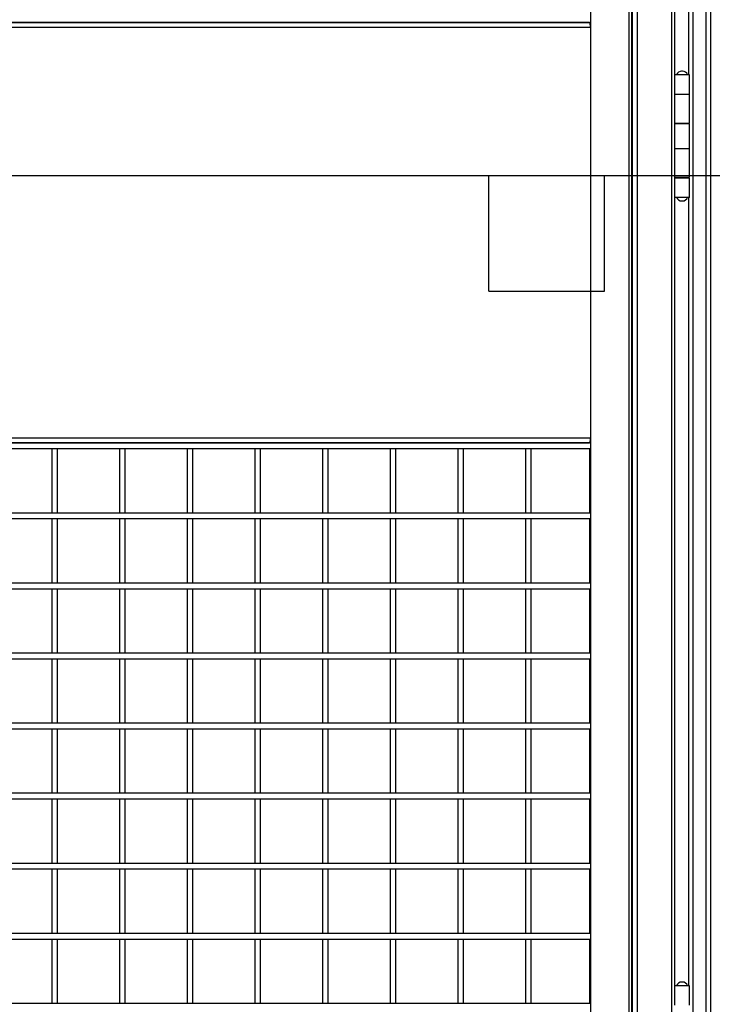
# Model space of a CAD drawing. Header units: inches. Extents: x 0.1 to 10.7, y 0.1 to 7.8.
# Tile 8 of 46: x 3.842 to 4.666, y 2.796 to 3.967. Entities that reach past the tile are written whole.
import ezdxf

# ---------------------------------------------------------------- set-up
doc = ezdxf.new("R2010")
doc.units = ezdxf.units.IN
doc.header["$MEASUREMENT"] = 0
doc.layers.add('TEXT', color=140, linetype='Continuous', lineweight=25)

msp = doc.modelspace()

# ---------------------------------------------------------------- linework, layer by layer
for p, q in [((4.57691, 2.33918), (4.57691, 5.08918)), ((4.61735, 5.08918), (4.61735, 2.33918)), ((4.64325, 2.33918), (4.64325, 5.08918)), ((4.65825, 5.08918), (4.65825, 2.33918)), ((4.66377, 5.08918), (4.66377, 2.12564)), ((4.52089, 5.0371), (4.52089, 2.39048)), ((4.56656, 5.0371), (4.56656, 2.39048)), ((4.57012, 2.39048), (4.57012, 5.0371)), ((4.57065, 5.0371), (4.57065, 2.39048)), ((4.62114, 3.90116), (4.62114, 4.672)), ((4.63773, 4.672), (4.63773, 3.90116)), ((3.34367, 3.96339), (4.52011, 3.96339)), ((4.51946, 3.96339), (3.34367, 3.96339)), ((3.34367, 3.95787), (4.52089, 3.95787)), ((4.52011, 3.96278), (4.52011, 3.96341)), ((4.52089, 3.95787), (4.52089, 3.46891)), ((4.62096, 3.90116), (4.62096, 3.87825)), ((4.63887, 3.90116), (4.62096, 3.90116)), ((4.62341, 3.90141), (4.63643, 3.90141)), ((4.62472, 3.90141), (4.62472, 3.90116)), ((4.63511, 3.90116), (4.63511, 3.90141)), ((4.63632, 3.90168), (4.63773, 3.90168)), ((4.63887, 3.87825), (4.63887, 3.90116)), ((4.62096, 3.87825), (4.62096, 3.84387)), ((4.62096, 3.87825), (4.63887, 3.87825)), ((4.63887, 3.84387), (4.63887, 3.87825)), ((4.62096, 3.84387), (4.63887, 3.84387)), ((4.62096, 3.84283), (4.62096, 3.81366)), ((4.63887, 3.84283), (4.62096, 3.84283)), ((4.62114, 3.84283), (4.62114, 3.84387)), ((4.62365, 3.84387), (4.62365, 3.84283)), ((4.62472, 3.84387), (4.62472, 3.84283)), ((4.63511, 3.84283), (4.63511, 3.84387)), ((4.63773, 3.84387), (4.63773, 3.84283)), ((4.63887, 3.81366), (4.63887, 3.84283)), ((4.62096, 3.81366), (4.62096, 3.77929)), ((4.62096, 3.81366), (4.63887, 3.81366)), ((4.63887, 3.77929), (4.63887, 3.81366)), ((4.62096, 3.77929), (4.63887, 3.77929)), ((4.62096, 3.77825), (4.62096, 3.75533)), ((4.63887, 3.77825), (4.62096, 3.77825)), ((4.62114, 3.77825), (4.62114, 3.77929)), ((4.62365, 3.77929), (4.62365, 3.77825)), ((4.62472, 3.77929), (4.62472, 3.77825)), ((4.63511, 3.77825), (4.63511, 3.77929)), ((4.63773, 3.77929), (4.63773, 3.77825)), ((4.63887, 3.75533), (4.63887, 3.77825)), ((4.63887, 3.75533), (4.62096, 3.75533)), ((4.62114, 2.81783), (4.62114, 3.75533)), ((4.63773, 3.75533), (4.63773, 3.72981)), ((4.63773, 3.72981), (4.63773, 3.69856)), ((4.63773, 3.69856), (4.63773, 2.81783)), ((4.52089, 3.46891), (3.34367, 3.46891)), ((4.52011, 3.46339), (3.34367, 3.46339)), ((3.34367, 3.46339), (4.51946, 3.46339)), ((3.34367, 3.45673), (4.52011, 3.45673)), ((3.88038, 3.45673), (3.88038, 3.38006)), ((3.88704, 3.38006), (3.88704, 3.45673)), ((3.96087, 3.45673), (3.96087, 3.38006)), ((3.96754, 3.38006), (3.96754, 3.45673)), ((4.04136, 3.45673), (4.04136, 3.38006)), ((4.04803, 3.38006), (4.04803, 3.45673)), ((4.12186, 3.45673), (4.12186, 3.38006)), ((4.12852, 3.38006), (4.12852, 3.45673)), ((4.20235, 3.45673), (4.20235, 3.38006)), ((4.20902, 3.38006), (4.20902, 3.45673)), ((4.28284, 3.45673), (4.28284, 3.38006)), ((4.28951, 3.38006), (4.28951, 3.45673)), ((4.36334, 3.45673), (4.36334, 3.38006)), ((4.37, 3.38006), (4.37, 3.45673)), ((4.44383, 3.45673), (4.44383, 3.38006)), ((4.4505, 3.38006), (4.4505, 3.45673)), ((4.52011, 3.46338), (4.52011, 3.464)), ((4.52011, 3.38004), (4.52011, 3.45674)), ((4.52011, 3.38006), (3.34367, 3.38006)), ((3.34367, 3.37339), (4.52011, 3.37339)), ((3.88038, 3.37339), (3.88038, 3.29673)), ((3.88704, 3.29673), (3.88704, 3.37339)), ((3.96087, 3.37339), (3.96087, 3.29673)), ((3.96754, 3.29673), (3.96754, 3.37339)), ((4.04136, 3.37339), (4.04136, 3.29673)), ((4.04803, 3.29673), (4.04803, 3.37339)), ((4.12186, 3.37339), (4.12186, 3.29673)), ((4.12852, 3.29673), (4.12852, 3.37339)), ((4.20235, 3.37339), (4.20235, 3.29673)), ((4.20902, 3.29673), (4.20902, 3.37339)), ((4.28284, 3.37339), (4.28284, 3.29673)), ((4.28951, 3.29673), (4.28951, 3.37339)), ((4.36334, 3.37339), (4.36334, 3.29673)), ((4.37, 3.29673), (4.37, 3.37339)), ((4.44383, 3.37339), (4.44383, 3.29673)), ((4.4505, 3.29673), (4.4505, 3.37339)), ((4.52011, 3.29671), (4.52011, 3.37341)), ((4.52011, 3.29673), (3.34367, 3.29673)), ((3.34367, 3.29006), (4.52011, 3.29006)), ((3.88038, 3.29006), (3.88038, 3.21339)), ((3.88704, 3.21339), (3.88704, 3.29006)), ((3.96087, 3.29006), (3.96087, 3.21339)), ((3.96754, 3.21339), (3.96754, 3.29006)), ((4.04136, 3.29006), (4.04136, 3.21339)), ((4.04803, 3.21339), (4.04803, 3.29006)), ((4.12186, 3.29006), (4.12186, 3.21339)), ((4.12852, 3.21339), (4.12852, 3.29006)), ((4.20235, 3.29006), (4.20235, 3.21339)), ((4.20902, 3.21339), (4.20902, 3.29006)), ((4.28284, 3.29006), (4.28284, 3.21339)), ((4.28951, 3.21339), (4.28951, 3.29006)), ((4.36334, 3.29006), (4.36334, 3.21339)), ((4.37, 3.21339), (4.37, 3.29006)), ((4.44383, 3.29006), (4.44383, 3.21339)), ((4.4505, 3.21339), (4.4505, 3.29006)), ((4.52011, 3.21338), (4.52011, 3.29008)), ((4.52011, 3.21339), (3.34367, 3.21339)), ((3.34367, 3.20673), (4.52011, 3.20673)), ((3.88038, 3.20673), (3.88038, 3.13006)), ((3.88704, 3.13006), (3.88704, 3.20673)), ((3.96087, 3.20673), (3.96087, 3.13006)), ((3.96754, 3.13006), (3.96754, 3.20673)), ((4.04136, 3.20673), (4.04136, 3.13006)), ((4.04803, 3.13006), (4.04803, 3.20673)), ((4.12186, 3.20673), (4.12186, 3.13006)), ((4.12852, 3.13006), (4.12852, 3.20673)), ((4.20235, 3.20673), (4.20235, 3.13006)), ((4.20902, 3.13006), (4.20902, 3.20673)), ((4.28284, 3.20673), (4.28284, 3.13006)), ((4.28951, 3.13006), (4.28951, 3.20673)), ((4.36334, 3.20673), (4.36334, 3.13006)), ((4.37, 3.13006), (4.37, 3.20673)), ((4.44383, 3.20673), (4.44383, 3.13006)), ((4.4505, 3.13006), (4.4505, 3.20673)), ((4.52011, 3.13004), (4.52011, 3.20674)), ((4.52011, 3.13006), (3.34367, 3.13006)), ((3.34367, 3.12339), (4.52011, 3.12339)), ((3.88038, 3.12339), (3.88038, 3.04673)), ((3.88704, 3.04673), (3.88704, 3.12339)), ((3.96087, 3.12339), (3.96087, 3.04673)), ((3.96754, 3.04673), (3.96754, 3.12339)), ((4.04136, 3.12339), (4.04136, 3.04673)), ((4.04803, 3.04673), (4.04803, 3.12339)), ((4.12186, 3.12339), (4.12186, 3.04673)), ((4.12852, 3.04673), (4.12852, 3.12339)), ((4.20235, 3.12339), (4.20235, 3.04673)), ((4.20902, 3.04673), (4.20902, 3.12339)), ((4.28284, 3.12339), (4.28284, 3.04673)), ((4.28951, 3.04673), (4.28951, 3.12339)), ((4.36334, 3.12339), (4.36334, 3.04673)), ((4.37, 3.04673), (4.37, 3.12339)), ((4.44383, 3.12339), (4.44383, 3.04673)), ((4.4505, 3.04673), (4.4505, 3.12339)), ((4.52011, 3.04671), (4.52011, 3.12341)), ((4.52011, 3.04673), (3.34367, 3.04673)), ((3.34367, 3.04006), (4.52011, 3.04006)), ((3.88038, 3.04006), (3.88038, 2.96339)), ((3.88704, 2.96339), (3.88704, 3.04006)), ((3.96087, 3.04006), (3.96087, 2.96339)), ((3.96754, 2.96339), (3.96754, 3.04006)), ((4.04136, 3.04006), (4.04136, 2.96339)), ((4.04803, 2.96339), (4.04803, 3.04006)), ((4.12186, 3.04006), (4.12186, 2.96339)), ((4.12852, 2.96339), (4.12852, 3.04006)), ((4.20235, 3.04006), (4.20235, 2.96339)), ((4.20902, 2.96339), (4.20902, 3.04006)), ((4.28284, 3.04006), (4.28284, 2.96339)), ((4.28951, 2.96339), (4.28951, 3.04006)), ((4.36334, 3.04006), (4.36334, 2.96339)), ((4.37, 2.96339), (4.37, 3.04006)), ((4.44383, 3.04006), (4.44383, 2.96339)), ((4.4505, 2.96339), (4.4505, 3.04006)), ((4.52011, 2.96338), (4.52011, 3.04008)), ((4.52011, 2.96339), (3.34367, 2.96339)), ((3.34367, 2.95673), (4.52011, 2.95673)), ((3.88038, 2.95673), (3.88038, 2.88006)), ((3.88704, 2.88006), (3.88704, 2.95673)), ((3.96087, 2.95673), (3.96087, 2.88006)), ((3.96754, 2.88006), (3.96754, 2.95673)), ((4.04136, 2.95673), (4.04136, 2.88006)), ((4.04803, 2.88006), (4.04803, 2.95673)), ((4.12186, 2.95673), (4.12186, 2.88006)), ((4.12852, 2.88006), (4.12852, 2.95673)), ((4.20235, 2.95673), (4.20235, 2.88006)), ((4.20902, 2.88006), (4.20902, 2.95673)), ((4.28284, 2.95673), (4.28284, 2.88006)), ((4.28951, 2.88006), (4.28951, 2.95673)), ((4.36334, 2.95673), (4.36334, 2.88006)), ((4.37, 2.88006), (4.37, 2.95673)), ((4.44383, 2.95673), (4.44383, 2.88006)), ((4.4505, 2.88006), (4.4505, 2.95673)), ((4.52011, 2.88004), (4.52011, 2.95674)), ((4.52011, 2.88006), (3.34367, 2.88006)), ((3.34367, 2.87339), (4.52011, 2.87339)), ((3.88038, 2.87339), (3.88038, 2.79673)), ((3.88704, 2.79673), (3.88704, 2.87339)), ((3.96087, 2.87339), (3.96087, 2.79673)), ((3.96754, 2.79673), (3.96754, 2.87339)), ((4.04136, 2.87339), (4.04136, 2.79673)), ((4.04803, 2.79673), (4.04803, 2.87339)), ((4.12186, 2.87339), (4.12186, 2.79673)), ((4.12852, 2.79673), (4.12852, 2.87339)), ((4.20235, 2.87339), (4.20235, 2.79673)), ((4.20902, 2.79673), (4.20902, 2.87339)), ((4.28284, 2.87339), (4.28284, 2.79673)), ((4.28951, 2.79673), (4.28951, 2.87339)), ((4.36334, 2.87339), (4.36334, 2.79673)), ((4.37, 2.79673), (4.37, 2.87339)), ((4.44383, 2.87339), (4.44383, 2.79673)), ((4.4505, 2.79673), (4.4505, 2.87339)), ((4.52011, 2.79671), (4.52011, 2.87341)), ((4.62096, 2.81783), (4.62096, 2.79491)), ((4.63887, 2.81783), (4.62096, 2.81783)), ((4.62341, 2.81808), (4.63643, 2.81808)), ((4.62472, 2.81808), (4.62472, 2.81783)), ((4.63511, 2.81783), (4.63511, 2.81808)), ((4.63632, 2.81835), (4.63773, 2.81835)), ((4.63887, 2.79491), (4.63887, 2.81783)), ((4.52011, 2.79673), (3.34367, 2.79673))]:
    msp.add_line(p, q)
at = {"flags": 128}
for points in [[(4.52089, 3.95787), (4.52086, 3.95895), (4.52078, 3.95998), (4.52065, 3.96094), (4.52047, 3.96177), (4.52025, 3.96246), (4.52001, 3.96297), (4.51974, 3.96329), (4.51946, 3.96339)], [(4.51946, 3.46339), (4.51974, 3.4635), (4.52001, 3.46381), (4.52025, 3.46432), (4.52047, 3.46501), (4.52065, 3.46585), (4.52078, 3.4668), (4.52086, 3.46784), (4.52089, 3.46891)]]:
    msp.add_lwpolyline(points, dxfattribs=at)
for centre, start, end in [((4.6294, 3.89919), 90, 159.64898), ((4.63044, 3.89919), 20.35102, 90), ((4.6294, 3.75755), 200.35102, 270), ((4.63044, 3.75755), 270, 339.64898), ((4.6294, 2.81586), 90, 159.64898), ((4.63044, 2.81586), 20.35102, 90)]:
    msp.add_arc(centre, 0.00639, start, end)
for points in [[(4.63043, 3.90558), (4.63048, 3.90558), (4.63029, 3.90558), (4.62973, 3.90558), (4.62946, 3.90558), (4.6294, 3.90558)], [(4.6294, 3.75116), (4.62946, 3.75116), (4.62973, 3.75116), (4.63029, 3.75116), (4.63048, 3.75116), (4.63043, 3.75116)], [(4.63043, 2.82225), (4.63048, 2.82225), (4.63029, 2.82225), (4.62973, 2.82225), (4.62946, 2.82225), (4.6294, 2.82225)]]:
    msp.add_open_spline(points, degree=3, knots=[0, 0, 0, 0, 0.5, 0.5, 1, 1, 1, 1])
at = {"layer": 'TEXT'}
for p, q in [((0.11458, 3.78125), (4.92708, 3.78125)), ((4.4, 3.64375), (4.4, 3.78125)), ((4.5375, 3.64375), (4.5375, 3.78125)), ((4.4, 3.64375), (4.5375, 3.64375))]:
    msp.add_line(p, q, dxfattribs=at)

doc.saveas('drawing.dxf')
